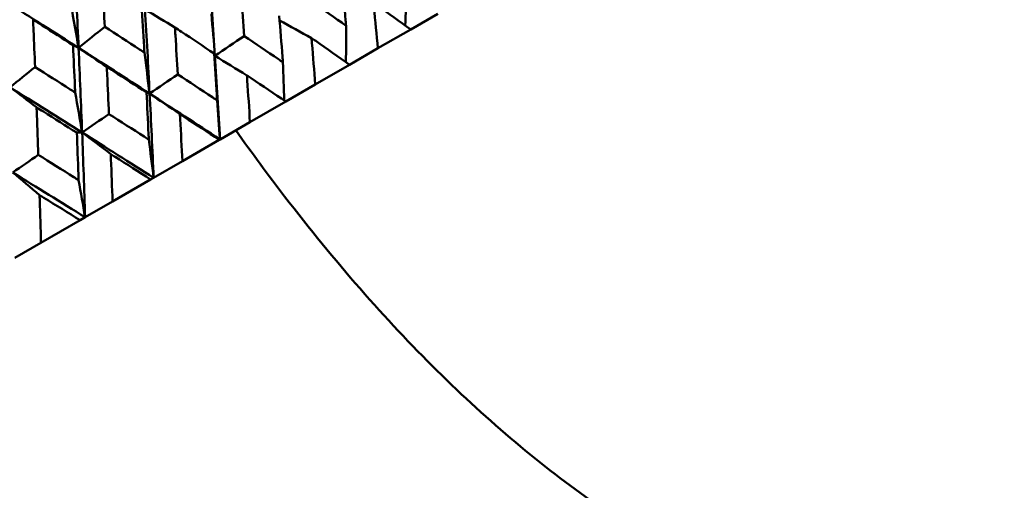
# Model space of a CAD drawing. Header units: millimetres. Extents: x 626 to 2725, y 57 to 2097.
# Tile 81 of 133: x 981 to 995, y 132 to 139. Entities that reach past the tile are written whole.
import ezdxf

# ---------------------------------------------------------------- set-up
doc = ezdxf.new("R2010")
doc.units = ezdxf.units.MM
doc.header["$LTSCALE"] = 10
doc.layers.add('Widoczne (ISO)', color=7, linetype='Continuous', lineweight=50)

msp = doc.modelspace()

# ---------------------------------------------------------------- linework, layer by layer
at = {"layer": 'Widoczne (ISO)'}
for p, q in [((987.037, 138.785), (986.653, 138.563)), ((986.187, 138.294), (986.653, 138.563)), ((986.187, 138.294), (985.784, 138.061)), ((985.296, 137.78), (985.784, 138.061)), ((985.296, 137.78), (984.875, 137.537)), ((984.367, 137.243), (984.875, 137.537)), ((984.367, 137.243), (983.941, 136.998)), ((983.405, 136.688), (983.931, 136.992)), ((983.941, 136.998), (983.931, 136.992)), ((983.405, 136.688), (982.996, 136.452)), ((982.413, 136.115), (982.954, 136.428)), ((982.996, 136.452), (982.954, 136.428)), ((982.413, 136.115), (982.022, 135.89)), ((981.394, 135.527), (981.95, 135.848)), ((982.022, 135.89), (981.95, 135.848)), ((981.394, 135.527), (981.024, 135.313))]:
    msp.add_line(p, q, dxfattribs=at)
msp.add_circle((990.322, 107.158), 50, dxfattribs=at)
for points in [[(981.929, 138.301), (981.911, 138.702), (981.891, 139.103), (981.871, 139.503)], [(983.869, 138.187), (983.844, 138.583), (983.816, 138.979), (983.788, 139.374)], [(986.594, 139.111), (986.588, 138.948), (986.581, 138.784), (986.575, 138.62)], [(981.929, 138.301), (981.591, 138.517), (981.251, 138.733), (980.911, 138.949)], [(981.822, 138.911), (981.858, 138.707), (981.894, 138.504), (981.929, 138.301)], [(982.939, 137.65), (982.919, 138.05), (982.897, 138.449), (982.874, 138.847)], [(983.3, 138.591), (983.158, 138.676), (983.016, 138.762), (982.874, 138.847)], [(983.818, 138.784), (983.836, 138.585), (983.853, 138.386), (983.869, 138.187)], [(985.243, 138.439), (985.091, 138.523), (984.94, 138.608), (984.788, 138.691)], [(981.929, 138.301), (982.053, 138.401), (982.178, 138.501), (982.302, 138.6)], [(985.734, 138.615), (985.734, 138.442), (985.733, 138.27), (985.732, 138.098)], [(983.869, 138.187), (984.008, 138.281), (984.146, 138.375), (984.285, 138.469)], [(981.929, 138.301), (981.903, 138.314), (981.876, 138.327), (981.85, 138.339)], [(981.98, 137.096), (981.964, 137.498), (981.947, 137.9), (981.929, 138.301)], [(982.33, 138.031), (982.196, 138.121), (982.063, 138.211), (981.929, 138.301)], [(982.939, 137.65), (982.604, 137.868), (982.267, 138.085), (981.929, 138.301)], [(982.865, 138.234), (982.89, 138.039), (982.915, 137.845), (982.939, 137.65)], [(983.869, 138.187), (983.865, 138.199), (983.86, 138.21), (983.856, 138.221)], [(984.324, 137.908), (984.172, 138.002), (984.021, 138.095), (983.869, 138.187)], [(983.941, 136.998), (983.919, 137.395), (983.895, 137.791), (983.869, 138.187)], [(984.834, 138.095), (984.841, 137.914), (984.848, 137.733), (984.854, 137.552)], [(980.955, 137.739), (981.073, 137.835), (981.191, 137.931), (981.31, 138.027)], [(982.939, 137.65), (983.073, 137.741), (983.206, 137.832), (983.339, 137.923)], [(981.331, 137.455), (981.206, 137.55), (981.081, 137.644), (980.955, 137.739)], [(981.98, 137.096), (981.639, 137.311), (981.298, 137.525), (980.955, 137.739)], [(981.88, 137.665), (981.914, 137.475), (981.947, 137.286), (981.98, 137.096)], [(982.939, 137.65), (982.925, 137.656), (982.91, 137.661), (982.895, 137.667)], [(983.941, 136.998), (983.609, 137.216), (983.275, 137.433), (982.939, 137.65)], [(983.37, 137.358), (983.227, 137.456), (983.083, 137.553), (982.939, 137.65)], [(982.996, 136.452), (982.979, 136.852), (982.96, 137.251), (982.939, 137.65)], [(983.898, 137.555), (983.913, 137.369), (983.927, 137.183), (983.941, 136.998)], [(981.98, 137.096), (982.107, 137.184), (982.234, 137.271), (982.361, 137.358)], [(981.98, 137.096), (981.954, 137.096), (981.929, 137.095), (981.904, 137.094)], [(982.996, 136.452), (982.658, 136.667), (982.319, 136.882), (981.98, 137.096)], [(982.386, 136.79), (982.25, 136.892), (982.115, 136.994), (981.98, 137.096)], [(982.022, 135.89), (982.009, 136.292), (981.995, 136.695), (981.98, 137.096)], [(982.928, 136.995), (982.951, 136.814), (982.974, 136.633), (982.996, 136.452)], [(980.993, 136.527), (981.114, 136.61), (981.235, 136.694), (981.355, 136.778)], [(982.022, 135.89), (981.68, 136.102), (981.337, 136.315), (980.993, 136.527)], [(981.374, 136.205), (981.247, 136.313), (981.12, 136.42), (980.993, 136.527)], [(981.93, 136.418), (981.961, 136.242), (981.992, 136.066), (982.022, 135.89)]]:
    msp.add_open_spline(points, degree=3, dxfattribs=at)
for points, knots in [([(982.266, 139.27), (982.269, 139.219), (982.272, 139.169), (982.284, 138.946), (982.293, 138.773), (982.302, 138.6)], [0.04598621, 0.04598621, 0.04598621, 0.04598621, 0.06155279, 0.06155279, 0.11473062, 0.11473062, 0.11473062, 0.11473062]), ([(985.734, 138.615), (985.732, 138.64), (985.73, 138.666), (985.709, 138.885), (985.691, 139.077), (985.672, 139.27)], [0.05804162, 0.05804162, 0.05804162, 0.05804162, 0.06605559, 0.06605559, 0.12689392, 0.12689392, 0.12689392, 0.12689392]), ([(984.236, 139.132), (984.239, 139.095), (984.242, 139.058), (984.258, 138.837), (984.272, 138.653), (984.285, 138.469)], [0.04993807, 0.04993807, 0.04993807, 0.04993807, 0.0614821, 0.0614821, 0.11877783, 0.11877783, 0.11877783, 0.11877783]), ([(985.195, 138.995), (985.354, 138.883), (985.513, 138.771), (985.693, 138.645), (985.713, 138.63), (985.734, 138.615)], [0.00523804, 0.00523804, 0.00523804, 0.00523804, 0.06606705, 0.06606705, 0.07409033, 0.07409033, 0.07409033, 0.07409033]), ([(986.653, 138.563), (986.496, 138.678), (986.338, 138.792), (986.161, 138.919), (986.142, 138.933), (986.123, 138.947)], [0, 0, 0, 0, 0.06135239, 0.06135239, 0.06879633, 0.06879633, 0.06879633, 0.06879633]), ([(986.123, 138.947), (986.125, 138.924), (986.128, 138.9), (986.149, 138.683), (986.168, 138.488), (986.187, 138.294)], [0.05393723, 0.05393723, 0.05393723, 0.05393723, 0.06137399, 0.06137399, 0.12273355, 0.12273355, 0.12273355, 0.12273355]), ([(982.865, 138.234), (982.863, 138.261), (982.862, 138.288), (982.849, 138.512), (982.838, 138.708), (982.826, 138.903)], [0.06241522, 0.06241522, 0.06241522, 0.06241522, 0.0708546, 0.0708546, 0.13127416, 0.13127416, 0.13127416, 0.13127416]), ([(981.85, 138.339), (981.704, 138.433), (981.557, 138.526), (981.368, 138.647), (981.325, 138.674), (981.282, 138.701)], [0.00838421, 0.00838421, 0.00838421, 0.00838421, 0.06155515, 0.06155515, 0.07712864, 0.07712864, 0.07712864, 0.07712864]), ([(981.282, 138.701), (981.284, 138.651), (981.286, 138.6), (981.296, 138.375), (981.303, 138.201), (981.31, 138.027)], [0.04598621, 0.04598621, 0.04598621, 0.04598621, 0.06155279, 0.06155279, 0.11473062, 0.11473062, 0.11473062, 0.11473062]), ([(984.834, 138.095), (984.833, 138.121), (984.831, 138.147), (984.814, 138.367), (984.799, 138.562), (984.783, 138.757)], [0.05804162, 0.05804162, 0.05804162, 0.05804162, 0.06605559, 0.06605559, 0.12689392, 0.12689392, 0.12689392, 0.12689392]), ([(982.302, 138.6), (982.467, 138.493), (982.631, 138.386), (982.819, 138.264), (982.842, 138.249), (982.865, 138.234)], [0.01044349, 0.01044349, 0.01044349, 0.01044349, 0.07085106, 0.07085106, 0.07930241, 0.07930241, 0.07930241, 0.07930241]), ([(983.3, 138.591), (983.302, 138.554), (983.304, 138.516), (983.318, 138.294), (983.328, 138.109), (983.339, 137.923)], [0.04993807, 0.04993807, 0.04993807, 0.04993807, 0.0614821, 0.0614821, 0.11877783, 0.11877783, 0.11877783, 0.11877783]), ([(983.856, 138.221), (983.702, 138.324), (983.548, 138.427), (983.362, 138.55), (983.331, 138.57), (983.3, 138.591)], [0.00418374, 0.00418374, 0.00418374, 0.00418374, 0.06147247, 0.06147247, 0.07302352, 0.07302352, 0.07302352, 0.07302352]), ([(984.285, 138.469), (984.447, 138.359), (984.609, 138.249), (984.792, 138.125), (984.813, 138.11), (984.834, 138.095)], [0.00523804, 0.00523804, 0.00523804, 0.00523804, 0.06606705, 0.06606705, 0.07409033, 0.07409033, 0.07409033, 0.07409033]), ([(985.784, 138.061), (985.623, 138.174), (985.463, 138.286), (985.282, 138.412), (985.262, 138.425), (985.243, 138.439)], [0, 0, 0, 0, 0.06135239, 0.06135239, 0.06879633, 0.06879633, 0.06879633, 0.06879633]), ([(985.243, 138.439), (985.244, 138.415), (985.246, 138.391), (985.265, 138.172), (985.28, 137.976), (985.296, 137.78)], [0.05393723, 0.05393723, 0.05393723, 0.05393723, 0.06137399, 0.06137399, 0.12273355, 0.12273355, 0.12273355, 0.12273355]), ([(981.88, 137.665), (981.879, 137.693), (981.878, 137.72), (981.868, 137.945), (981.859, 138.142), (981.85, 138.339)], [0.06241522, 0.06241522, 0.06241522, 0.06241522, 0.0708546, 0.0708546, 0.13127416, 0.13127416, 0.13127416, 0.13127416]), ([(983.898, 137.555), (983.896, 137.581), (983.895, 137.606), (983.881, 137.829), (983.869, 138.025), (983.856, 138.221)], [0.05804162, 0.05804162, 0.05804162, 0.05804162, 0.06605559, 0.06605559, 0.12689392, 0.12689392, 0.12689392, 0.12689392]), ([(981.31, 138.027), (981.477, 137.922), (981.644, 137.816), (981.833, 137.695), (981.857, 137.68), (981.88, 137.665)], [0.01044349, 0.01044349, 0.01044349, 0.01044349, 0.07085106, 0.07085106, 0.07930241, 0.07930241, 0.07930241, 0.07930241]), ([(982.33, 138.031), (982.332, 137.994), (982.334, 137.956), (982.344, 137.732), (982.353, 137.545), (982.361, 137.358)], [0.04993807, 0.04993807, 0.04993807, 0.04993807, 0.0614821, 0.0614821, 0.11877783, 0.11877783, 0.11877783, 0.11877783]), ([(982.895, 137.667), (982.739, 137.768), (982.582, 137.869), (982.393, 137.991), (982.362, 138.011), (982.33, 138.031)], [0.00418374, 0.00418374, 0.00418374, 0.00418374, 0.06147247, 0.06147247, 0.07302352, 0.07302352, 0.07302352, 0.07302352]), ([(983.339, 137.923), (983.504, 137.815), (983.669, 137.706), (983.855, 137.583), (983.876, 137.569), (983.898, 137.555)], [0.00523804, 0.00523804, 0.00523804, 0.00523804, 0.06606705, 0.06606705, 0.07409033, 0.07409033, 0.07409033, 0.07409033]), ([(984.875, 137.537), (984.712, 137.647), (984.548, 137.758), (984.364, 137.882), (984.344, 137.895), (984.324, 137.908)], [0, 0, 0, 0, 0.06135239, 0.06135239, 0.06879633, 0.06879633, 0.06879633, 0.06879633]), ([(984.324, 137.908), (984.325, 137.885), (984.327, 137.861), (984.342, 137.639), (984.355, 137.441), (984.367, 137.243)], [0.05393723, 0.05393723, 0.05393723, 0.05393723, 0.06137399, 0.06137399, 0.12273355, 0.12273355, 0.12273355, 0.12273355]), ([(982.928, 136.995), (982.927, 137.021), (982.926, 137.047), (982.915, 137.271), (982.905, 137.469), (982.895, 137.667)], [0.05804162, 0.05804162, 0.05804162, 0.05804162, 0.06605559, 0.06605559, 0.12689392, 0.12689392, 0.12689392, 0.12689392]), ([(981.331, 137.455), (981.333, 137.417), (981.334, 137.379), (981.342, 137.154), (981.349, 136.966), (981.355, 136.778)], [0.04993807, 0.04993807, 0.04993807, 0.04993807, 0.0614821, 0.0614821, 0.11877783, 0.11877783, 0.11877783, 0.11877783]), ([(981.904, 137.094), (981.745, 137.194), (981.587, 137.294), (981.396, 137.414), (981.364, 137.435), (981.331, 137.455)], [0.00418374, 0.00418374, 0.00418374, 0.00418374, 0.06147247, 0.06147247, 0.07302352, 0.07302352, 0.07302352, 0.07302352]), ([(982.361, 137.358), (982.529, 137.252), (982.696, 137.144), (982.884, 137.023), (982.906, 137.009), (982.928, 136.995)], [0.00523804, 0.00523804, 0.00523804, 0.00523804, 0.06606705, 0.06606705, 0.07409033, 0.07409033, 0.07409033, 0.07409033]), ([(983.931, 136.992), (983.765, 137.101), (983.598, 137.21), (983.411, 137.332), (983.391, 137.345), (983.37, 137.358)], [0, 0, 0, 0, 0.06135239, 0.06135239, 0.06879633, 0.06879633, 0.06879633, 0.06879633]), ([(983.37, 137.358), (983.372, 137.334), (983.373, 137.31), (983.385, 137.087), (983.395, 136.887), (983.405, 136.688)], [0.05393723, 0.05393723, 0.05393723, 0.05393723, 0.06137399, 0.06137399, 0.12273355, 0.12273355, 0.12273355, 0.12273355]), ([(994.046, 129.762), (993.223, 129.911), (992.414, 130.156), (990.825, 130.839), (990.045, 131.278), (988.514, 132.348), (987.763, 132.98), (986.29, 134.437), (985.568, 135.263), (984.627, 136.488), (984.396, 136.803), (984.166, 137.127)], [1, 1, 1, 1, 1.1906229, 1.1906229, 1.3812459, 1.3812459, 1.5718688, 1.5718688, 1.7624917, 1.7624917, 1.8252774, 1.8252774, 1.8252774, 1.8252774]), ([(981.93, 136.418), (981.929, 136.445), (981.928, 136.471), (981.92, 136.696), (981.912, 136.895), (981.904, 137.094)], [0.05804162, 0.05804162, 0.05804162, 0.05804162, 0.06605559, 0.06605559, 0.12689392, 0.12689392, 0.12689392, 0.12689392]), ([(981.355, 136.778), (981.525, 136.672), (981.694, 136.566), (981.885, 136.446), (981.907, 136.432), (981.93, 136.418)], [0.00523804, 0.00523804, 0.00523804, 0.00523804, 0.06606705, 0.06606705, 0.07409033, 0.07409033, 0.07409033, 0.07409033]), ([(982.954, 136.428), (982.786, 136.535), (982.617, 136.643), (982.427, 136.763), (982.406, 136.776), (982.386, 136.79)], [0, 0, 0, 0, 0.06135239, 0.06135239, 0.06879633, 0.06879633, 0.06879633, 0.06879633]), ([(982.386, 136.79), (982.387, 136.765), (982.388, 136.741), (982.397, 136.516), (982.405, 136.316), (982.413, 136.115)], [0.05393723, 0.05393723, 0.05393723, 0.05393723, 0.06137399, 0.06137399, 0.12273355, 0.12273355, 0.12273355, 0.12273355]), ([(981.95, 135.848), (981.779, 135.954), (981.608, 136.061), (981.416, 136.18), (981.395, 136.193), (981.374, 136.205)], [0, 0, 0, 0, 0.06135239, 0.06135239, 0.06879633, 0.06879633, 0.06879633, 0.06879633]), ([(981.374, 136.205), (981.375, 136.181), (981.376, 136.157), (981.383, 135.931), (981.389, 135.729), (981.394, 135.527)], [0.05393723, 0.05393723, 0.05393723, 0.05393723, 0.06137399, 0.06137399, 0.12273355, 0.12273355, 0.12273355, 0.12273355])]:
    msp.add_open_spline(points, degree=3, knots=knots, dxfattribs=at)

doc.saveas('drawing.dxf')
